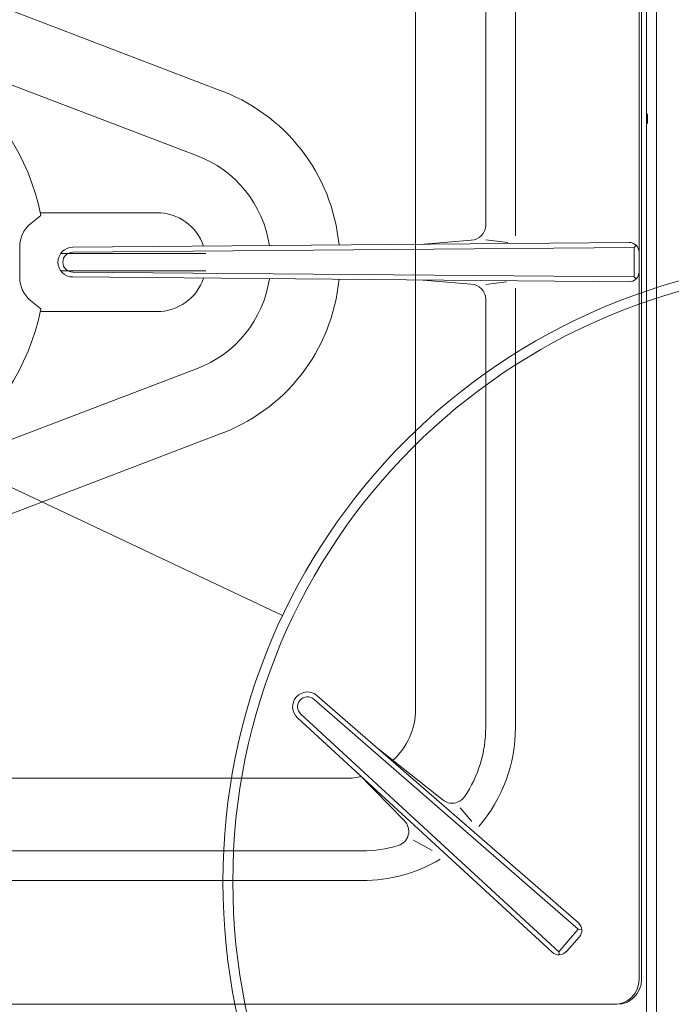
# Model space of a CAD drawing. Header units: inches. Extents: x 382808 to 408593, y -18409 to -9482.
# Tile 97 of 256: x 399293 to 399306, y -17233 to -17213. Entities that reach past the tile are written whole.
import ezdxf

# ---------------------------------------------------------------- set-up
doc = ezdxf.new("R2010")
doc.units = ezdxf.units.IN
doc.header["$LTSCALE"] = 2
doc.header["$MEASUREMENT"] = 0
doc.layers.add('!!!LOZAMET_Nr_pióra__9', color=220, linetype='CONTINUOUS', lineweight=0)

msp = doc.modelspace()

# ---------------------------------------------------------------- linework, layer by layer
at = {"layer": '!!!LOZAMET_Nr_pióra__9', "color": 7, "linetype": 'Continuous', "lineweight": 0}
for p, q in [((399298.405, -17224.69), (399225.049, -17190.068)), ((399305.963, -17262.846), (399305.963, -17198.846)), ((399305.613, -17217.146), (399305.613, -17203.046)), ((399305.663, -17203.046), (399305.663, -17232.045)), ((399305.663, -17203.046), (399305.663, -17232.045)), ((399305.963, -17233.096), (399305.963, -17203.346)), ((399302.513, -17216.799), (399302.513, -17208.146)), ((399303.113, -17208.146), (399303.113, -17217.017)), ((399301.095, -17226.577), (399301.095, -17208.514)), ((399305.763, -17262.512), (399305.763, -17210.519)), ((399297.089, -17214.055), (399291.302, -17211.846)), ((399290.751, -17213.134), (399296.664, -17215.39)), ((399305.783, -17214.746), (399305.783, -17214.546)), ((399295.001, -17216.546), (399293.506, -17216.546)), ((399295.863, -17216.546), (399295.001, -17216.546)), ((399293.518, -17216.603), (399293.315, -17216.766)), ((399294.162, -17217.246), (399305.411, -17217.147)), ((399301.261, -17217.183), (399302.216, -17217.099)), ((399302.513, -17217.096), (399302.957, -17217.152)), ((399305.613, -17232.046), (399305.613, -17217.146)), ((399293.09, -17217.234), (399293.09, -17217.857)), ((399293.913, -17217.372), (399296.857, -17217.371)), ((399294.163, -17217.346), (399305.513, -17217.247)), ((399305.513, -17217.247), (399305.554, -17217.205)), ((399305.513, -17217.247), (399305.513, -17217.845)), ((399305.613, -17217.744), (399305.613, -17217.347)), ((399293.913, -17217.721), (399296.857, -17217.721)), ((399294.163, -17217.746), (399305.513, -17217.845)), ((399294.162, -17217.846), (399305.411, -17217.944)), ((399302.216, -17217.993), (399301.249, -17217.908)), ((399302.513, -17217.996), (399302.93, -17217.943)), ((399305.513, -17217.845), (399305.554, -17217.886)), ((399303.113, -17226.946), (399303.113, -17218.074)), ((399293.518, -17218.489), (399293.315, -17218.326)), ((399302.513, -17226.946), (399302.513, -17218.293)), ((399295.863, -17218.546), (399293.506, -17218.546)), ((399290.771, -17221.95), (399296.664, -17219.702)), ((399297.089, -17221.037), (399291.302, -17223.246)), ((399299.107, -17226.308), (399304.388, -17230.901)), ((399299.041, -17226.383), (399304.38, -17231.024)), ((399298.775, -17226.681), (399303.994, -17231.484)), ((399298.707, -17226.755), (399303.858, -17231.493)), ((399301.65, -17228.418), (399300.355, -17227.393)), ((399299.931, -17227.881), (399300.871, -17228.839)), ((399289.216, -17227.977), (399299.695, -17227.977)), ((399301.998, -17228.572), (399302.231, -17228.853)), ((399301.053, -17229.23), (399301.429, -17229.436)), ((399289.61, -17229.446), (399300.013, -17229.446)), ((399289.387, -17230.046), (399300.013, -17230.046)), ((399303.994, -17231.484), (399304.38, -17231.024)), ((399304.456, -17231.04), (399304.38, -17231.024)), ((399304.405, -17231.186), (399304.143, -17231.479)), ((399304.003, -17231.546), (399303.994, -17231.484)), ((399305.163, -17232.545), (399272.563, -17232.545)), ((399305.163, -17232.545), (399272.563, -17232.545))]:
    msp.add_line(p, q, dxfattribs=at)
for radius in [12.6, 12.4]:
    msp.add_circle((399309.799, -17230.068), radius, dxfattribs=at)
for centre, radius, start, end in [((399288.863, -17217.546), 4.75, 11.4482, 348.5518), ((399295.863, -17217.546), 3.7, 5.3818, 70.6469), ((399295.863, -17217.546), 2.3, 8.3682, 69.6238), ((399295.863, -17217.546), 1, 18.8517, 90), ((399293.69, -17217.234), 0.6, 128.6598, 180), ((399302.213, -17216.799), 0.3, 270.5846, 0), ((399305.413, -17217.347), 0.2, 0, 90.4961), ((399294.163, -17217.546), 0.3, 90, 270), ((399294.163, -17217.546), 0.2, 90, 270), ((399305.413, -17217.744), 0.2, 269.5039, 0), ((399293.69, -17217.857), 0.6, 180, 231.3402), ((399295.863, -17217.546), 1, 270, 341.1483), ((399295.863, -17217.546), 2.3, 290.3762, 351.6318), ((399295.863, -17217.546), 3.7, 289.3531, 354.6182), ((399302.213, -17218.293), 0.3, 0, 89.4154), ((399298.908, -17226.532), 0.3, 48.1842, 228.1842), ((399298.908, -17226.532), 0.2, 48.1842, 228.1842), ((399299.695, -17226.577), 1.4, 311.4994, 0), ((399300.02, -17226.953), 2.493, 325.8925, 0.164), ((399300.013, -17226.946), 3.1, 319.6608, 0), ((399299.695, -17226.577), 1.4, 270, 282.5733), ((399301.833, -17228.181), 0.3, 231.6425, 325.8482), ((399300.657, -17229.049), 0.3, 287.0295, 44.4537), ((399300.013, -17226.946), 2.5, 270, 287.0295), ((399300.013, -17226.946), 3.1, 270, 300.6358), ((399304.256, -17231.052), 0.2, 318.1842, 49.0025), ((399303.993, -17231.346), 0.2, 227.3658, 318.1842), ((399305.113, -17232.046), 0.5, 270, 0), ((399305.163, -17232.045), 0.5, 270, 0), ((399305.163, -17232.045), 0.5, 270, 0)]:
    msp.add_arc(centre, radius, start, end, dxfattribs=at)

doc.saveas('drawing.dxf')
